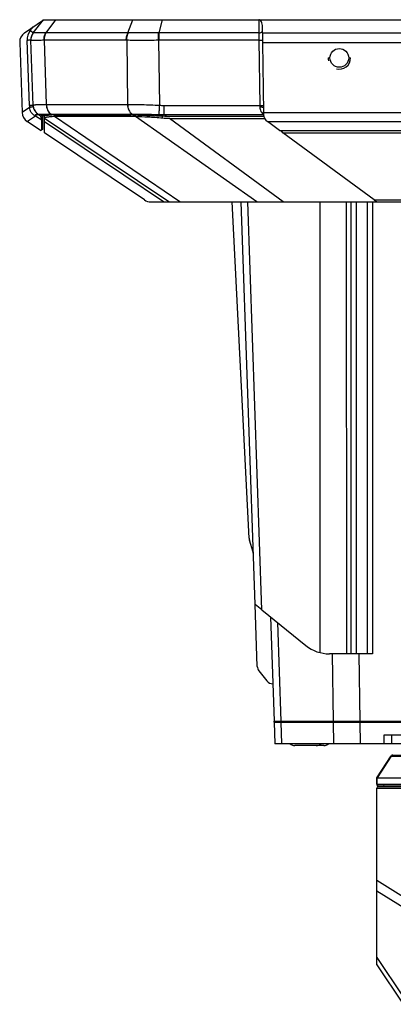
# Model space of a CAD drawing. Header units: millimetres. Extents: x 57 to 738, y 60 to 568.
# Tile 9 of 27: x 96 to 145, y 437 to 568. Entities that reach past the tile are written whole.
import ezdxf

# ---------------------------------------------------------------- set-up
doc = ezdxf.new("R2010")
doc.units = ezdxf.units.MM
doc.header["$LTSCALE"] = 46.255
doc.layers.add('00_COMPONENTS', color=7, linetype='CONTINUOUS')

msp = doc.modelspace()

# ---------------------------------------------------------------- linework, layer by layer
at = {"layer": '00_COMPONENTS', "color": 7}
for p, q in [((96.167, 566.431), (98.712, 568.18)), ((97.326, 566.411), (98.712, 568.18)), ((98.712, 568.18), (241.614, 568.18)), ((97.326, 566.411), (97.316, 566.398)), ((127.912, 567.231), (127.912, 567.219)), ((127.912, 566.431), (127.912, 567.219)), ((95.517, 565.142), (95.843, 555.805)), ((97.007, 565.471), (97.008, 565.436)), ((97.311, 556.747), (97.008, 565.434)), ((127.924, 565.142), (128.061, 555.805)), ((136.662, 563.08), (136.912, 563.08)), ((139.412, 563.08), (139.662, 563.08)), ((97.311, 556.748), (97.311, 556.748)), ((98.313, 553.402), (96.508, 554.611)), ((98.313, 555.328), (97.976, 555.553)), ((98.314, 555.328), (98.409, 555.379)), ((98.459, 554.769), (98.562, 554.852)), ((98.459, 553.481), (98.459, 554.769)), ((98.562, 554.852), (98.562, 555.403)), ((98.562, 553.536), (98.562, 554.852)), ((98.564, 555.404), (98.564, 554.852)), ((98.564, 554.852), (98.564, 553.536)), ((98.812, 554.994), (98.812, 555.428)), ((115.412, 543.88), (98.812, 554.994)), ((98.812, 554.533), (98.812, 554.993)), ((98.812, 553.068), (98.812, 554.533)), ((100.083, 555.495), (110.348, 555.495)), ((110.688, 555.26), (100.423, 555.26)), ((115.062, 555.328), (128.111, 555.328)), ((115.518, 554.994), (128.227, 554.994)), ((130.187, 553.402), (128.569, 554.588)), ((98.313, 553.402), (98.459, 553.481)), ((98.562, 553.536), (98.459, 553.481)), ((98.564, 553.536), (98.562, 553.536)), ((112.158, 544.134), (98.812, 553.068)), ((130.187, 553.402), (210.136, 553.402)), ((130.643, 553.068), (130.418, 553.402)), ((142.835, 544.134), (130.643, 553.068)), ((130.643, 553.068), (209.68, 553.068)), ((112.992, 543.88), (227.333, 543.88)), ((126.122, 499.004), (123.861, 543.88)), ((126.933, 490.181), (125.062, 543.88)), ((126.656, 497.154), (126.165, 498.762)), ((127.221, 481.905), (126.933, 490.181)), ((127.837, 489.449), (126.933, 490.181)), ((127.837, 489.449), (133.708, 484.695)), ((128.991, 488.515), (129.476, 474.58)), ((142.576, 483.58), (136.854, 483.58)), ((127.434, 481.323), (128.502, 479.963)), ((129.302, 479.58), (129.288, 479.58)), ((129.48, 474.48), (129.476, 474.58)), ((129.476, 474.58), (210.849, 474.58)), ((129.479, 474.48), (129.58, 471.58)), ((129.479, 474.48), (210.846, 474.48)), ((131.126, 474.48), (131.126, 474.58)), ((146.662, 471.58), (129.58, 471.58)), ((144.162, 472.78), (196.162, 472.78)), ((145.162, 471.58), (145.162, 472.78)), ((135.087, 471.35), (132.237, 471.35)), ((136.089, 471.35), (135.104, 471.35)), ((143.182, 467.029), (145.104, 469.989)), ((145.272, 470.08), (195.055, 470.08)), ((143.167, 466.184), (143.182, 467.029)), ((143.249, 467.048), (147.09, 467.048)), ((143.163, 442.08), (143.163, 465.68)), ((143.363, 465.88), (196.963, 465.88)), ((143.367, 465.98), (196.96, 465.98)), ((143.163, 442.08), (146.663, 436.83))]:
    msp.add_line(p, q, dxfattribs=at)
at = {"layer": '00_COMPONENTS', "color": 4}
for p, q in [((99.042, 566.411), (100.352, 568.18)), ((109.968, 566.411), (110.617, 568.18)), ((114.109, 566.411), (114.577, 568.18)), ((127.403, 568.18), (127.415, 566.411)), ((96.928, 566.727), (97.313, 567.219)), ((109.968, 566.411), (99.042, 566.411)), ((114.035, 565.433), (114.016, 566.414)), ((114.109, 565.434), (114.109, 566.411)), ((127.415, 566.411), (114.109, 566.411)), ((127.912, 566.431), (212.412, 566.431)), ((96.807, 556.737), (96.503, 565.424)), ((98.764, 565.433), (99.063, 556.88)), ((109.743, 565.434), (98.816, 565.434)), ((109.795, 565.433), (109.919, 556.88)), ((114.035, 565.433), (114.16, 556.771)), ((127.43, 565.434), (114.109, 565.434)), ((127.43, 565.434), (127.557, 556.748)), ((127.924, 565.142), (212.399, 565.142)), ((96.834, 556.469), (95.844, 555.789)), ((97.311, 556.748), (97.311, 556.748)), ((97.332, 556.547), (97.332, 556.547)), ((99.081, 556.88), (109.9, 556.88)), ((114.755, 556.748), (114.755, 555.553)), ((114.755, 556.748), (127.557, 556.748)), ((127.557, 556.748), (127.562, 556.547)), ((128.061, 555.805), (212.262, 555.805)), ((97.621, 555.33), (96.541, 554.588)), ((97.621, 555.33), (97.53, 555.382)), ((98.459, 554.769), (97.621, 555.33)), ((98.317, 555.338), (98.344, 555.353)), ((98.344, 555.353), (98.378, 555.372)), ((114.724, 543.88), (98.812, 554.533)), ((99.655, 555.585), (110.515, 555.585)), ((99.817, 555.488), (99.675, 555.585)), ((116.877, 543.88), (100.163, 555.253)), ((100.423, 555.26), (100.423, 555.495)), ((110.632, 555.488), (110.494, 555.585)), ((110.688, 555.26), (110.688, 555.486)), ((127.148, 543.88), (110.966, 555.253)), ((114.577, 555.038), (114.577, 555.338)), ((115.062, 555.328), (114.755, 555.553)), ((114.755, 555.553), (128.075, 555.553)), ((130.683, 543.88), (115.518, 554.994)), ((128.539, 554.611), (211.784, 554.611)), ((127.837, 489.449), (125.941, 543.88)), ((135.619, 483.735), (135.598, 543.88)), ((139.154, 483.58), (139.132, 543.88)), ((139.748, 483.58), (139.748, 543.88)), ((140.455, 483.58), (140.455, 543.88)), ((141.869, 543.88), (141.869, 483.58)), ((142.576, 543.88), (142.576, 483.58)), ((142.835, 544.134), (197.489, 544.134)), ((129.894, 487.783), (130.354, 474.58)), ((137.401, 474.58), (137.269, 483.58)), ((140.934, 474.58), (140.802, 483.58)), ((130.358, 474.48), (130.459, 471.58)), ((131.521, 474.48), (131.521, 474.58)), ((137.445, 471.58), (137.402, 474.48)), ((138.568, 474.48), (138.568, 474.58)), ((140.934, 474.48), (140.934, 474.58)), ((140.978, 471.58), (140.936, 474.48)), ((144.162, 471.58), (144.162, 472.78)), ((143.249, 467.048), (145.135, 469.953)), ((145.135, 469.953), (147.146, 469.953)), ((143.217, 466.184), (143.229, 467.044)), ((143.163, 465.68), (197.163, 465.68)), ((143.167, 466.184), (197.16, 466.184)), ((143.163, 453.393), (147.074, 450.963)), ((143.163, 451.981), (146.903, 449.657)), ((143.163, 443.088), (146.663, 437.838))]:
    msp.add_line(p, q, dxfattribs=at)
at = {"layer": '00_COMPONENTS', "color": 7}
msp.add_lwpolyline([(97.316, 566.398), (97.295, 566.369), (97.274, 566.34), (97.254, 566.311), (97.235, 566.281), (97.216, 566.25), (97.198, 566.22), (97.181, 566.188), (97.165, 566.157), (97.15, 566.125), (97.135, 566.092), (97.121, 566.059), (97.108, 566.026), (97.095, 565.993), (97.083, 565.959), (97.073, 565.925), (97.063, 565.891), (97.053, 565.857), (97.045, 565.822), (97.037, 565.787), (97.031, 565.752), (97.025, 565.717), (97.02, 565.682), (97.016, 565.647), (97.012, 565.611), (97.01, 565.576), (97.008, 565.54), (97.007, 565.505), (97.007, 565.471)], dxfattribs=at)
msp.add_circle((138.162, 563.08), 1.25, dxfattribs=at)
for centre, radius, start, end in [((97.016, 565.195), 1.5, 124.5, 182), ((98.507, 565.486), 1.5, 141.92776, 181.90301), ((97.343, 555.857), 1.5, 182, 236.19902), ((98.81, 556.8), 1.5, 182, 236.19883), ((98.812, 556.8), 1.5, 189.52762, 189.70686), ((100.076, 550.129), 5.365, 89.92867, 92.76777), ((110.346, 548.947), 6.548, 87.49535, 89.98001), ((112.992, 545.38), 1.5, 236.19898, 270.00017), ((127.121, 499.054), 1, 182.88474, 196.99457), ((125.7, 496.862), 1, 3.40145, 16.99457), ((136.854, 488.58), 5, 230.99984, 269.99991), ((128.221, 481.94), 1, 181.99457, 218.14186), ((129.288, 480.58), 1, 218.14186, 270), ((132.237, 472.35), 1, 230.39563, 270), ((135.087, 472.35), 1, 270, 309.60437), ((136.089, 472.35), 1, 270, 309.60437), ((145.272, 469.88), 0.2, 90, 147.00229), ((143.363, 465.68), 0.2, 90, 180), ((143.367, 466.18), 0.2, 179, 270), ((144.067, 465.78), 0.2, 30.00668, 90)]:
    msp.add_arc(centre, radius, start, end, dxfattribs=at)
at = {"layer": '00_COMPONENTS', "color": 4}
for centre, radius, start, end in [((98.502, 565.493), 2, 141.92777, 182.00001), ((98.507, 565.485), 1.5, 141.76499, 181.9463), ((98.917, 563.858), 2.556, 87.21509, 88.65026), ((110.098, 563.582), 2.832, 91.27236, 92.64089), ((113.929, 561.035), 5.379, 88.08245, 89.0738), ((98.817, 563.538), 1.896, 90.00248, 91.58559), ((109.743, 563.534), 1.9, 88.41604, 89.997), ((114.109, 561.638), 3.796, 90.00188, 91.12069), ((98.808, 556.807), 2.002, 182.0044, 189.71462), ((98.801, 556.823), 1.491, 182.01401, 182.8834), ((99.081, 562.215), 5.334, 269.80166, 269.99999), ((109.9, 562.213), 5.333, 270, 270.19837)]:
    msp.add_arc(centre, radius, start, end, dxfattribs=at)
at = {"layer": '00_COMPONENTS', "color": 7}
for centre, major_axis, ratio, start_param, end_param in [((127.412, 567.235), (-0.012, 0.946), 0.5287284, -1.5813128, -0.0064441), ((127.938, 565.195), (-0.022, 1.5), 0.0099024, 0.6019961, 1.6055604), ((128.075, 555.857), (-0.022, 1.5), 0.0099024, -4.6776249, -4.6669974), ((104.312, 552.57), (5.462, -2.111), 0.3049785, 2.4735448, 2.5428474), ((114.577, 552.57), (5.462, -2.111), 0.3049785, 2.4042422, 2.4735448), ((130.311, 555.441), (2.25, 0), 0.5987453, -2.4777308, -2.4565256), ((142.382, 545.38), (-1.143, 1.459), 0.3029925, -3.9645181, -3.3745764), ((142.99, 466.183), (0.27, 0.863), 0.2004604, 0.0625608, 0.159775)]:
    msp.add_ellipse(centre, major_axis=major_axis, ratio=ratio, start_param=start_param, end_param=end_param, dxfattribs=at)
at = {"layer": '00_COMPONENTS', "color": 4}
for start_param, end_param in [(0.7853959, 1.0471953), (-4.1887924, -2.3561967)]:
    msp.add_ellipse((138.162, 563.08), major_axis=(-1.061, 1.061), ratio=0.9999994, start_param=start_param, end_param=end_param, dxfattribs=at)
for points, knots in [([(97.326, 566.411), (97.326, 566.412), (97.322, 566.415), (97.316, 566.42), (97.306, 566.428), (97.293, 566.439), (97.276, 566.453), (97.247, 566.476), (97.203, 566.51), (97.144, 566.557), (97.076, 566.61), (97.003, 566.667), (96.953, 566.707), (96.928, 566.727)], [0, 0, 0, 0, 0.0069243, 0.023168, 0.0485838, 0.0829304, 0.1258804, 0.1770238, 0.3018632, 0.4526906, 0.6237569, 0.8085412, 1, 1, 1, 1]), ([(97.329, 566.414), (97.328, 566.413), (97.327, 566.412), (97.326, 566.411), (97.326, 566.411)], [0, 0, 0, 0, 0.7239983, 1, 1, 1, 1]), ([(98.978, 566.414), (98.858, 566.416), (98.631, 566.421), (98.312, 566.426), (98.035, 566.429), (97.831, 566.43), (97.691, 566.43), (97.603, 566.429), (97.528, 566.428), (97.464, 566.426), (97.413, 566.424), (97.373, 566.422), (97.349, 566.419), (97.335, 566.416), (97.33, 566.414), (97.329, 566.414)], [0, 0, 0, 0, 0.217835, 0.4118032, 0.5802751, 0.7218657, 0.7821897, 0.8353653, 0.8812965, 0.9198956, 0.951081, 0.9748027, 0.9910565, 0.9964168, 1, 1, 1, 1]), ([(98.764, 565.433), (98.761, 565.521), (98.768, 565.857), (98.859, 566.195), (98.978, 566.414)], [0, 0, 0, 0, 0.2600768, 1, 1, 1, 1]), ([(98.816, 565.434), (98.814, 565.521), (98.827, 565.857), (98.921, 566.193), (99.042, 566.411)], [0, 0, 0, 0, 0.2593727, 1, 1, 1, 1]), ([(109.743, 565.434), (109.741, 565.521), (109.753, 565.857), (109.847, 566.193), (109.968, 566.411)], [0, 0, 0, 0, 0.2593727, 1, 1, 1, 1]), ([(109.795, 565.433), (109.794, 565.521), (109.811, 565.859), (109.911, 566.196), (110.035, 566.414)], [0, 0, 0, 0, 0.258827, 1, 1, 1, 1]), ([(114.016, 566.414), (113.833, 566.416), (113.469, 566.421), (112.755, 566.428), (111.899, 566.431), (111.075, 566.429), (110.463, 566.422), (110.174, 566.417), (110.035, 566.414)], [0, 0, 0, 0, 0.1379092, 0.2743178, 0.5381344, 0.7827145, 0.8952377, 1, 1, 1, 1]), ([(127.415, 566.411), (127.475, 566.411), (127.59, 566.424), (127.723, 566.472), (127.809, 566.529), (127.859, 566.576), (127.895, 566.629), (127.908, 566.667), (127.912, 566.686)], [0, 0, 0, 0, 0.2949233, 0.5671223, 0.689716, 0.8019412, 0.9045616, 1, 1, 1, 1]), ([(127.415, 566.411), (127.416, 566.338), (127.419, 566.012), (127.425, 565.686), (127.43, 565.434)], [0, 0, 0, 0, 0.2246154, 1, 1, 1, 1]), ([(96.998, 565.435), (96.99, 565.435), (96.97, 565.435), (96.911, 565.435), (96.811, 565.433), (96.667, 565.429), (96.56, 565.426), (96.503, 565.424)], [0, 0, 0, 0, 0.0489012, 0.12583, 0.3538847, 0.6572317, 1, 1, 1, 1]), ([(97.008, 565.434), (97.007, 565.434), (97.004, 565.435), (97.001, 565.435), (96.998, 565.435)], [0, 0, 0, 0, 0.3183932, 1, 1, 1, 1]), ([(98.764, 565.433), (98.632, 565.43), (98.384, 565.424), (98.035, 565.417), (97.773, 565.413), (97.589, 565.412), (97.469, 565.411), (97.364, 565.412), (97.271, 565.413), (97.193, 565.414), (97.128, 565.417), (97.078, 565.419), (97.042, 565.423), (97.02, 565.426), (97.011, 565.43), (97.008, 565.432), (97.008, 565.433)], [0, 0, 0, 0, 0.2245383, 0.4237183, 0.5956288, 0.6708324, 0.7386235, 0.7988413, 0.8513438, 0.896008, 0.9327326, 0.9614432, 0.9821011, 0.9947429, 0.9981661, 1, 1, 1, 1]), ([(114.035, 565.433), (113.645, 565.426), (112.881, 565.415), (111.77, 565.41), (110.747, 565.415), (110.098, 565.425), (109.795, 565.433)], [0, 0, 0, 0, 0.2758613, 0.5411194, 0.7856167, 1, 1, 1, 1]), ([(127.43, 565.434), (127.486, 565.435), (127.591, 565.436), (127.718, 565.435), (127.804, 565.434), (127.854, 565.432), (127.891, 565.43), (127.912, 565.428), (127.92, 565.427)], [0, 0, 0, 0, 0.3433146, 0.6464897, 0.771673, 0.8741741, 0.9510088, 1, 1, 1, 1]), ([(97.311, 556.748), (97.311, 556.748), (97.31, 556.748), (97.306, 556.749), (97.298, 556.749), (97.285, 556.749), (97.267, 556.749), (97.246, 556.749), (97.22, 556.749), (97.19, 556.748), (97.144, 556.747), (97.079, 556.746), (96.994, 556.743), (96.902, 556.74), (96.839, 556.738), (96.807, 556.737)], [0, 0, 0, 0, 0.0026217, 0.00752, 0.0241905, 0.0499226, 0.0844859, 0.1275603, 0.178743, 0.2375542, 0.3034421, 0.453912, 0.6245122, 0.8088456, 1, 1, 1, 1]), ([(97.332, 556.547), (97.332, 556.547), (97.33, 556.547), (97.328, 556.547), (97.325, 556.547), (97.318, 556.546), (97.306, 556.545), (97.289, 556.543), (97.268, 556.54), (97.243, 556.536), (97.213, 556.532), (97.168, 556.524), (97.103, 556.514), (97.019, 556.501), (96.929, 556.485), (96.866, 556.475), (96.834, 556.469)], [0, 0, 0, 0, 0.0023192, 0.0069162, 0.0138244, 0.0230384, 0.0483066, 0.0824979, 0.1252943, 0.1762935, 0.2350146, 0.3009029, 0.4516278, 0.6227807, 0.8079008, 1, 1, 1, 1]), ([(97.53, 555.382), (97.441, 555.432), (97.266, 555.557), (97.048, 555.807), (96.893, 556.119), (96.845, 556.351), (96.834, 556.469)], [0, 0, 0, 0, 0.2302542, 0.4758628, 0.7345117, 1, 1, 1, 1]), ([(97.31, 556.771), (97.31, 556.773), (97.312, 556.779), (97.317, 556.786), (97.326, 556.792), (97.339, 556.799), (97.355, 556.805), (97.384, 556.813), (97.428, 556.822), (97.492, 556.831), (97.57, 556.839), (97.662, 556.847), (97.768, 556.854), (97.887, 556.86), (98.071, 556.867), (98.333, 556.873), (98.682, 556.878), (98.931, 556.88), (99.063, 556.88)], [0, 0, 0, 0, 0.00425, 0.0091673, 0.0153923, 0.023249, 0.0328956, 0.0444129, 0.0732072, 0.1097912, 0.1541756, 0.2063058, 0.2660866, 0.3333923, 0.4080723, 0.5788433, 0.7767856, 1, 1, 1, 1]), ([(97.311, 556.748), (97.317, 556.626), (97.36, 556.383), (97.51, 556.046), (97.737, 555.756), (97.931, 555.604), (98.036, 555.541)], [0, 0, 0, 0, 0.2498325, 0.4997428, 0.7497905, 1, 1, 1, 1]), ([(99.063, 556.88), (99.066, 556.746), (99.097, 556.484), (99.215, 556.119), (99.399, 555.809), (99.565, 555.647), (99.655, 555.585)], [0, 0, 0, 0, 0.2726503, 0.5344199, 0.7779437, 1, 1, 1, 1]), ([(99.081, 556.88), (99.085, 556.746), (99.116, 556.484), (99.235, 556.119), (99.419, 555.809), (99.586, 555.647), (99.675, 555.585)], [0, 0, 0, 0, 0.2725452, 0.534298, 0.7778715, 1, 1, 1, 1]), ([(109.9, 556.88), (109.904, 556.746), (109.935, 556.484), (110.054, 556.119), (110.238, 555.809), (110.405, 555.647), (110.494, 555.585)], [0, 0, 0, 0, 0.2725452, 0.534298, 0.7778715, 1, 1, 1, 1]), ([(109.919, 556.88), (110.222, 556.879), (110.871, 556.873), (111.895, 556.854), (113.006, 556.822), (113.771, 556.791), (114.16, 556.771)], [0, 0, 0, 0, 0.214288, 0.4588166, 0.7241388, 1, 1, 1, 1]), ([(109.919, 556.88), (109.922, 556.746), (109.954, 556.484), (110.074, 556.119), (110.259, 555.809), (110.425, 555.647), (110.515, 555.585)], [0, 0, 0, 0, 0.2724424, 0.5341795, 0.7778018, 1, 1, 1, 1]), ([(114.16, 556.771), (114.143, 556.535), (114.113, 556.125), (114.082, 555.715), (114.069, 555.541)], [0, 0, 0, 0, 0.5746339, 1, 1, 1, 1]), ([(127.557, 556.748), (127.614, 556.748), (127.719, 556.749), (127.845, 556.749), (127.932, 556.747), (127.982, 556.746), (128.019, 556.744), (128.04, 556.742), (128.048, 556.741)], [0, 0, 0, 0, 0.3428628, 0.6457918, 0.7709828, 0.8735989, 0.9506636, 1, 1, 1, 1]), ([(127.562, 556.547), (127.618, 556.548), (127.699, 556.547), (127.805, 556.54), (127.875, 556.533), (127.935, 556.525), (127.986, 556.514), (128.023, 556.503), (128.044, 556.493), (128.051, 556.487)], [0, 0, 0, 0, 0.3370659, 0.4935516, 0.6360584, 0.7606839, 0.8641783, 0.9442109, 1, 1, 1, 1]), ([(127.562, 556.547), (127.564, 556.44), (127.586, 556.235), (127.691, 555.954), (127.858, 555.727), (128, 555.613), (128.074, 555.566)], [0, 0, 0, 0, 0.276135, 0.5326305, 0.7711345, 1, 1, 1, 1]), ([(97.973, 555.555), (97.96, 555.564), (97.93, 555.577), (97.879, 555.584), (97.823, 555.578), (97.741, 555.553), (97.637, 555.491), (97.565, 555.421), (97.53, 555.382)], [0, 0, 0, 0, 0.0928263, 0.1912005, 0.2989738, 0.4181944, 0.6907817, 1, 1, 1, 1]), ([(98.074, 555.488), (98.06, 555.497), (98.028, 555.511), (97.975, 555.52), (97.918, 555.516), (97.835, 555.494), (97.729, 555.436), (97.656, 555.369), (97.621, 555.33)], [0, 0, 0, 0, 0.0972175, 0.1991294, 0.3090075, 0.4287158, 0.6979186, 1, 1, 1, 1]), ([(97.976, 555.553), (97.985, 555.547), (98.005, 555.538), (98.027, 555.538), (98.036, 555.541)], [0, 0, 0, 0, 0.544492, 1, 1, 1, 1]), ([(98.036, 555.541), (98.044, 555.544), (98.064, 555.548), (98.099, 555.553), (98.145, 555.558), (98.227, 555.564), (98.356, 555.571), (98.541, 555.577), (98.766, 555.581), (99.03, 555.584), (99.331, 555.585), (99.543, 555.585), (99.655, 555.585)], [0, 0, 0, 0, 0.0157919, 0.0378882, 0.0663767, 0.1012901, 0.1903639, 0.3048283, 0.4440691, 0.607176, 0.7929647, 1, 1, 1, 1]), ([(110.515, 555.585), (110.77, 555.586), (111.314, 555.584), (112.499, 555.573), (113.428, 555.556), (114.069, 555.541)], [0, 0, 0, 0, 0.2153553, 0.4592213, 1, 1, 1, 1]), ([(114.069, 555.541), (114.126, 555.54), (114.355, 555.537), (114.583, 555.542), (114.755, 555.553)], [0, 0, 0, 0, 0.250159, 1, 1, 1, 1]), ([(145.104, 469.989), (145.103, 469.988), (145.103, 469.983), (145.105, 469.979), (145.109, 469.974), (145.113, 469.97), (145.122, 469.962), (145.129, 469.957), (145.135, 469.953)], [0, 0, 0, 0, 0.1254869, 0.211249, 0.3194606, 0.4521362, 0.6099274, 1, 1, 1, 1]), ([(145.29, 470.08), (145.273, 470.08), (145.239, 470.074), (145.193, 470.047), (145.157, 470.005), (145.141, 469.971), (145.135, 469.953)], [0, 0, 0, 0, 0.2337366, 0.475894, 0.7313481, 1, 1, 1, 1]), ([(143.217, 466.184), (143.216, 466.158), (143.224, 466.106), (143.259, 466.039), (143.315, 465.992), (143.361, 465.98), (143.383, 465.98)], [0, 0, 0, 0, 0.2707106, 0.529982, 0.7716743, 1, 1, 1, 1]), ([(144.184, 465.98), (144.198, 465.98), (144.228, 465.976), (144.283, 465.948), (144.314, 465.909), (144.328, 465.88)], [0, 0, 0, 0, 0.237417, 0.4815123, 1, 1, 1, 1])]:
    msp.add_open_spline(points, degree=3, knots=knots, dxfattribs=at)
msp.add_open_spline([(114.16, 556.771), (114.358, 556.756), (114.556, 556.748), (114.755, 556.748)], degree=3, dxfattribs=at)
at = {"layer": '00_COMPONENTS', "color": 7}
for points, knots in [([(128.539, 554.611), (128.463, 554.669), (128.321, 554.813), (128.169, 555.093), (128.081, 555.427), (128.063, 555.666), (128.062, 555.789)], [0, 0, 0, 0, 0.2179495, 0.4555787, 0.7183427, 1, 1, 1, 1]), ([(98.459, 554.769), (98.448, 554.84), (98.429, 554.944), (98.401, 555.075), (98.381, 555.159), (98.361, 555.226), (98.344, 555.276), (98.33, 555.306), (98.32, 555.321), (98.315, 555.326), (98.313, 555.328)], [0, 0, 0, 0, 0.3719932, 0.5438852, 0.693919, 0.8154908, 0.9057841, 0.9656787, 0.9855636, 1, 1, 1, 1]), ([(98.314, 555.328), (98.314, 555.328), (98.315, 555.329), (98.316, 555.332), (98.317, 555.336), (98.317, 555.338)], [0, 0, 0, 0, 0.1311988, 0.3423658, 1, 1, 1, 1]), ([(98.317, 555.338), (98.317, 555.339), (98.32, 555.347), (98.328, 555.352), (98.333, 555.355)], [0, 0, 0, 0, 0.1959301, 1, 1, 1, 1]), ([(98.333, 555.355), (98.34, 555.359), (98.359, 555.366), (98.392, 555.376), (98.434, 555.385), (98.51, 555.397), (98.628, 555.412), (98.799, 555.428), (99.005, 555.443), (99.246, 555.459), (99.521, 555.474), (99.715, 555.483), (99.817, 555.488)], [0, 0, 0, 0, 0.0166932, 0.0394913, 0.0685763, 0.1039956, 0.1937657, 0.3084281, 0.44732, 0.6095862, 0.7942042, 1, 1, 1, 1]), ([(100.163, 555.253), (100.061, 555.248), (99.868, 555.237), (99.598, 555.218), (99.366, 555.197), (99.197, 555.177), (99.082, 555.159), (99.012, 555.145), (98.952, 555.131), (98.902, 555.115), (98.864, 555.099), (98.835, 555.081), (98.816, 555.061), (98.812, 555.045), (98.812, 555.038)], [0, 0, 0, 0, 0.2199361, 0.4143675, 0.5818223, 0.7211142, 0.7799338, 0.8314528, 0.8756714, 0.9126713, 0.9426801, 0.9662214, 0.9844819, 1, 1, 1, 1]), ([(110.632, 555.488), (110.921, 555.476), (111.531, 555.453), (112.487, 555.419), (113.511, 555.382), (114.213, 555.354), (114.57, 555.338)], [0, 0, 0, 0, 0.2200286, 0.4651805, 0.7279517, 1, 1, 1, 1]), ([(114.577, 555.038), (114.251, 555.067), (113.609, 555.115), (112.406, 555.187), (111.528, 555.228), (110.966, 555.253)], [0, 0, 0, 0, 0.271208, 0.5337904, 1, 1, 1, 1]), ([(114.57, 555.338), (114.61, 555.336), (114.774, 555.33), (114.938, 555.327), (115.062, 555.328)], [0, 0, 0, 0, 0.2427472, 1, 1, 1, 1]), ([(143.182, 467.029), (143.182, 467.029), (143.183, 467.03), (143.188, 467.032), (143.197, 467.034), (143.212, 467.038), (143.223, 467.042), (143.229, 467.044)], [0, 0, 0, 0, 0.0358537, 0.0952564, 0.2918426, 0.5936974, 1, 1, 1, 1])]:
    msp.add_open_spline(points, degree=3, knots=knots, dxfattribs=at)
for points in [[(98.313, 555.328), (98.313, 555.328), (98.313, 555.328), (98.314, 555.328)], [(115.518, 554.994), (115.204, 554.994), (114.89, 555.01), (114.577, 555.038)]]:
    msp.add_open_spline(points, degree=3, dxfattribs=at)

doc.saveas('drawing.dxf')
